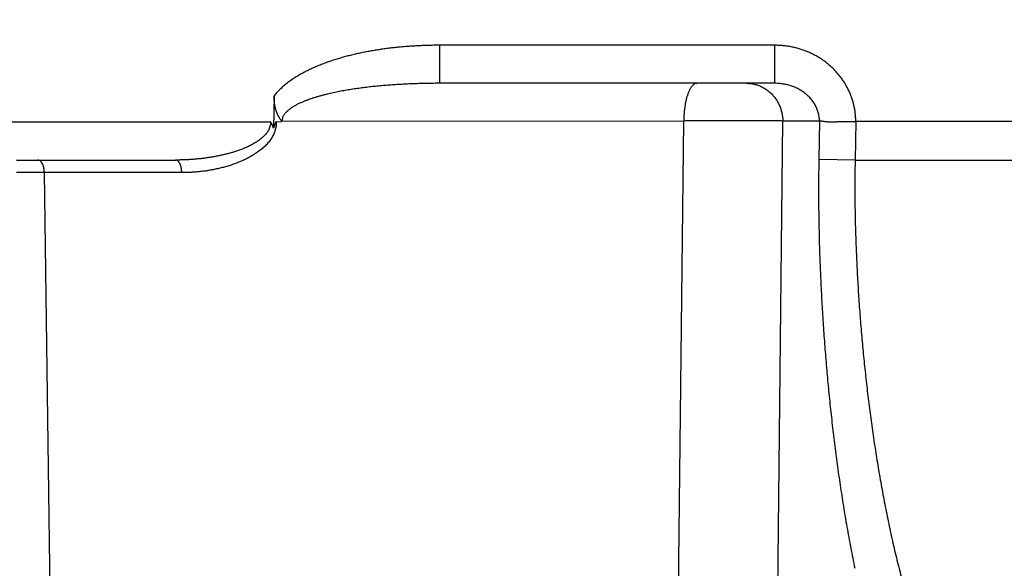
# Model space of a CAD drawing. Header units: millimetres. Extents: x 0 to 1300, y 0 to 891.
# Tile 105 of 148: x 408.36 to 412.21, y 497.75 to 499.9. Entities that reach past the tile are written whole.
import ezdxf

# ---------------------------------------------------------------- set-up
doc = ezdxf.new("R2010")
doc.units = ezdxf.units.MM
doc.header["$LTSCALE"] = 0.545669
doc.layers.add('NoLayerName_001', color=7, linetype='Continuous')
doc.styles.get("Standard").update_dxf_attribs({"font": 'txt', "bigfont": 'extfont2'})
doc.dimstyles.get("Standard").update_dxf_attribs({"dimtxt": 2.5, "dimasz": 2.5, "dimexe": 1, "dimexo": 1, "dimtad": 1, "dimdec": 3, "dimzin": 0, "dimdsep": 46, "dimtxsty": 'Standard', "dimcen": 2.5, "dimadec": 3, "dimazin": 0, "dimtfac": 0.75, "dimtdec": 3, "dimtmove": 0, "dimatfit": 3, "dimfxl": 1, "dimarcsym": 0})

# ---------------------------------------------------------------- blocks, each defined once
blk = doc.blocks.new('_OPEN30')
at = {"color": 0, "linetype": 'ByBlock', "lineweight": -2}
for p, q in [((-1, 0.267949), (0, 0)), ((0, 0), (-1, -0.267949)), ((0, 0), (-1, 0))]:
    blk.add_line(p, q, dxfattribs=at)
blk = doc.blocks.new('*D33')
at = {"layer": 'Defpoints', "color": 0}
for p in [(378.5, 537.5), (600, 535), (378.5, 404.6746)]:
    blk.add_point(p, dxfattribs=at)
at = {"layer": 'NoLayerName_001', "color": 0, "linetype": 'Continuous', "lineweight": 13}
for p, q in [((378.5, 534.5), (378.5, 401.6746)), ((600, 532), (600, 401.6746)), ((595.5, 404.6746), (383, 404.6746))]:
    blk.add_line(p, q, dxfattribs=at)
at = {"layer": 'NoLayerName_001', "color": 0, "lineweight": 13, "xscale": 4.5, "yscale": 4.5, "zscale": 4.5, "rotation": 180}
blk.add_blockref('_OPEN30', (378.5, 404.6746), dxfattribs=at)
at = {"layer": 'NoLayerName_001', "color": 0, "lineweight": 13, "xscale": 4.5, "yscale": 4.5, "zscale": 4.5}
blk.add_blockref('_OPEN30', (600, 404.6746), dxfattribs=at)
at = {"layer": 'NoLayerName_001', "color": 0, "lineweight": 13, "insert": (489.25, 413.8959), "char_height": 10.5, "attachment_point": 5}
blk.add_mtext('\\W0.8000;２２２', dxfattribs=at)

msp = doc.modelspace()

# ---------------------------------------------------------------- linework, layer by layer
at = {"layer": 'NoLayerName_001', "color": 60, "linetype": 'Continuous', "lineweight": 25}
for p, q in [((411.31438876, 499.79869102), (410.0043964, 499.79869102)), ((410.0043964, 499.65), (410.0043964, 499.79869102)), ((411.31438876, 499.65), (411.31438876, 499.79869102)), ((411.31438876, 499.65), (410.0043964, 499.65)), ((409.35689659, 499.60108985), (409.35423544, 499.47508562)), ((403.00006463, 499.5), (409.34272108, 499.5)), ((409.36546687, 499.50000274), (409.38506659, 499.50130734)), ((410.95828303, 499.50261627), (409.38506659, 499.50130734)), ((410.90881692, 495.02078355), (410.95828303, 499.50261627)), ((411.29759142, 495.02079671), (411.34547744, 499.50261627)), ((411.48901754, 499.50261467), (411.34547744, 499.50261627)), ((411.48901754, 499.50261467), (411.48624848, 499.35261786)), ((411.63083373, 499.50053875), (411.62805466, 499.35)), ((408.35000213, 499.35), (408.97169721, 499.35)), ((411.62805466, 499.35), (411.48624848, 499.35261786)), ((411.62805466, 499.35), (423.31426513, 499.35)), ((408.99568687, 499.30087262), (408.4585933, 499.30087262)), ((408.51982804, 494.90188153), (408.4585933, 499.30087262))]:
    msp.add_line(p, q, dxfattribs=at)
at = {"layer": 'NoLayerName_001', "color": 140, "linetype": 'Continuous', "lineweight": 25}
msp.add_line((429.00006463, 499.5), (411.63083373, 499.50053875), dxfattribs=at)
at = {"layer": 'NoLayerName_001', "color": 60, "linetype": 'Continuous', "lineweight": 25}
for points, knots in [([(410.0043964, 499.79869102), (409.99778061, 499.79865356), (409.98454722, 499.79863388), (409.9646985, 499.79827275), (409.94485212, 499.79770839), (409.92501209, 499.79690147), (409.90518227, 499.79585762), (409.88536657, 499.79457043), (409.86556887, 499.79303671), (409.84579306, 499.79125235), (409.826043, 499.78921379), (409.80632259, 499.78691599), (409.78663622, 499.78434913), (409.76698824, 499.78150401), (409.74738302, 499.77837128), (409.7278249, 499.77494164), (409.70831827, 499.77120573), (409.68886744, 499.76715435), (409.66947698, 499.76277774), (409.65015303, 499.75806883), (409.63090813, 499.75301153), (409.61176203, 499.74758009), (409.5927362, 499.7417515), (409.57385236, 499.73550215), (409.55513219, 499.72880861), (409.53659744, 499.7216473), (409.51826966, 499.71399502), (409.50017146, 499.70582721), (409.48232492, 499.69712589), (409.46477361, 499.68783609), (409.44757219, 499.6778928), (409.43077541, 499.66723427), (409.41445159, 499.6558083), (409.39869208, 499.64357551), (409.38372098, 499.63041509), (409.36952637, 499.6164351), (409.36119704, 499.60611754), (409.35689659, 499.60108985)], [0, 0, 0, 0, 0.01984767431, 0.0396993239, 0.05955376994, 0.07940997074, 0.09926702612, 0.11912418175, 0.13898083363, 0.15883653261, 0.17869098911, 0.19854412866, 0.21839625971, 0.23824809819, 0.25810077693, 0.27795586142, 0.29781536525, 0.31768176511, 0.33755801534, 0.35744729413, 0.3773470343, 0.39724943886, 0.41714806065, 0.43703824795, 0.45691729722, 0.47678460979, 0.4966418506, 0.51649310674, 0.53634412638, 0.5561965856, 0.57605542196, 0.59593449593, 0.61585663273, 0.63581190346, 0.6557482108, 0.67563728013, 0.69548529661, 0.69548529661, 0.69548529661, 0.69548529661]), ([(411.63067745, 499.50053876), (411.63051132, 499.50587156), (411.63040356, 499.51656352), (411.62888809, 499.53255696), (411.62658231, 499.54848388), (411.62335325, 499.56428189), (411.61925532, 499.57989262), (411.61429225, 499.5952565), (411.60848214, 499.61031477), (411.60183464, 499.62500934), (411.59437484, 499.63929326), (411.58614207, 499.65313414), (411.5771708, 499.66650107), (411.56749636, 499.67936366), (411.55715374, 499.69169138), (411.546178, 499.70345371), (411.53460374, 499.71462048), (411.52246397, 499.72516263), (411.50979761, 499.73506182), (411.4966416, 499.7443019), (411.48303247, 499.75286694), (411.46900675, 499.76074107), (411.45460089, 499.76790825), (411.43985152, 499.77435286), (411.42479513, 499.78005742), (411.40947262, 499.7850119), (411.39392802, 499.78921492), (411.37820489, 499.79266025), (411.36234713, 499.79535327), (411.34639794, 499.79725753), (411.33040301, 499.79849176), (411.3197207, 499.79856211), (411.31438876, 499.79869102)], [0, 0, 0, 0, 0.01600618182, 0.03205901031, 0.04814994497, 0.06426878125, 0.08040434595, 0.09654518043, 0.11268021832, 0.12879984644, 0.14490388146, 0.16099870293, 0.17708853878, 0.19317549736, 0.20925997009, 0.22534103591, 0.24141686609, 0.25748656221, 0.27355403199, 0.28962300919, 0.30569585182, 0.32177383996, 0.33785747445, 0.35394677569, 0.3700415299, 0.38614007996, 0.402238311, 0.41833074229, 0.43441093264, 0.45047183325, 0.4665061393, 0.4825066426, 0.4825066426, 0.4825066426, 0.4825066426]), ([(410.0043964, 499.65), (410.00040644, 499.64999183), (409.99242641, 499.64998753), (409.98045648, 499.64990892), (409.96848671, 499.64978636), (409.95651734, 499.64961146), (409.94454861, 499.64938566), (409.93258074, 499.64910776), (409.92061395, 499.64877726), (409.90864848, 499.64839348), (409.89668455, 499.64795579), (409.8847224, 499.64746353), (409.87276224, 499.64691607), (409.86080432, 499.64631276), (409.84884885, 499.64565295), (409.83689611, 499.64493607), (409.82494649, 499.64416115), (409.81300062, 499.64332588), (409.80105919, 499.64242816), (409.78912292, 499.64146582), (409.77719252, 499.64043671), (409.7652687, 499.6393387), (409.75335216, 499.63816961), (409.74144362, 499.63692731), (409.72954378, 499.63560964), (409.71765337, 499.63421446), (409.70577308, 499.6327396), (409.69390364, 499.63118294), (409.68204575, 499.62954225), (409.67020016, 499.62781568), (409.65836795, 499.62599957), (409.64655061, 499.62408857), (409.63474965, 499.62207769), (409.62296657, 499.61996187), (409.61120289, 499.61773606), (409.59946015, 499.61539515), (409.5877404, 499.61293449), (409.57604709, 499.61034609), (409.56438772, 499.60760964), (409.55276069, 499.60474066), (409.54505261, 499.60266265), (409.54119345, 499.60164438)], [0, 0, 0, 0, 0.0119698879, 0.02394002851, 0.03591040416, 0.04788100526, 0.05985183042, 0.07182288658, 0.08379418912, 0.09576576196, 0.10773763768, 0.11970985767, 0.13168247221, 0.14365554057, 0.15562913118, 0.16760332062, 0.17957807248, 0.19155313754, 0.20352827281, 0.21550326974, 0.2274779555, 0.23945219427, 0.2514258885, 0.26339898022, 0.27537145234, 0.2873433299, 0.29931468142, 0.31128562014, 0.32325630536, 0.33522693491, 0.34719758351, 0.35916825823, 0.37113908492, 0.38311032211, 0.3950823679, 0.40705576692, 0.41903109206, 0.43100759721, 0.44298390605, 0.45495910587, 0.46693281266, 0.46693281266, 0.46693281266, 0.46693281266]), ([(411.01001708, 499.65), (411.00847864, 499.64978541), (411.00531135, 499.64963557), (411.00088957, 499.64767249), (410.99679099, 499.64504287), (410.99306999, 499.64178639), (410.98975234, 499.63818589), (410.98684355, 499.63436711), (410.98430227, 499.6304026), (410.9820353, 499.62631681), (410.97994066, 499.62213739), (410.97798471, 499.61787131), (410.97616234, 499.61352946), (410.9744656, 499.60912917), (410.97288648, 499.60468525), (410.97141895, 499.6002071), (410.97005875, 499.59569913), (410.96880013, 499.59116397), (410.96763752, 499.58660414), (410.96656531, 499.58202215), (410.9655779, 499.57742053), (410.96466967, 499.57280177), (410.96383504, 499.56816841), (410.96306841, 499.56352294), (410.9623641, 499.55886782), (410.96171674, 499.55420507), (410.96112606, 499.5495356), (410.96059147, 499.54486013), (410.96011246, 499.5401793), (410.95968847, 499.53549377), (410.95931899, 499.53080419), (410.95900345, 499.52611122), (410.95874145, 499.52141549), (410.9585319, 499.51671768), (410.95837641, 499.51201841), (410.95826641, 499.50731841), (410.95824302, 499.50418457), (410.95822509, 499.50261786)], [0, 0, 0, 0, 0.00466001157, 0.00940037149, 0.01428599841, 0.01925760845, 0.02418017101, 0.02895501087, 0.03363922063, 0.03829530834, 0.04296646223, 0.0476610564, 0.05237195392, 0.05709057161, 0.06180748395, 0.06651887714, 0.07122661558, 0.07593238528, 0.08063746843, 0.08534276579, 0.0900488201, 0.09475583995, 0.09946372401, 0.10417208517, 0.10888027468, 0.1135876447, 0.11829417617, 0.12299997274, 0.12770511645, 0.13240966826, 0.13711366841, 0.14181713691, 0.14652007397, 0.15122246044, 0.15592425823, 0.16062541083, 0.16532584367, 0.16532584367, 0.16532584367, 0.16532584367]), ([(411.20361526, 499.65), (411.20611995, 499.64992801), (411.21114096, 499.64988819), (411.21865302, 499.64920061), (411.22613463, 499.64814609), (411.23355731, 499.64666262), (411.24089422, 499.64477508), (411.24811802, 499.64248483), (411.25520185, 499.63979989), (411.26211928, 499.63672422), (411.26885018, 499.63327154), (411.27537938, 499.62945881), (411.28169214, 499.62530152), (411.28777388, 499.62081544), (411.29360997, 499.6160162), (411.29918584, 499.61091953), (411.30448691, 499.60554053), (411.30950034, 499.5998947), (411.31421796, 499.59399997), (411.31863182, 499.58787309), (411.32273415, 499.58153087), (411.32651711, 499.57499006), (411.32997286, 499.56826741), (411.3330937, 499.56137974), (411.33587104, 499.55434389), (411.3383011, 499.54717935), (411.34038257, 499.53990646), (411.34211215, 499.5325454), (411.34349188, 499.5251166), (411.3445043, 499.5176398), (411.3452044, 499.51013713), (411.34531998, 499.5051209), (411.34542145, 499.50261786)], [0, 0, 0, 0, 0.00751717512, 0.01505501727, 0.0226096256, 0.03017638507, 0.03775027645, 0.04532618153, 0.0528991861, 0.06046531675, 0.06802541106, 0.07558209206, 0.08313695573, 0.09069071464, 0.09824338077, 0.10579444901, 0.11334309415, 0.1208895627, 0.12843587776, 0.13598358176, 0.14353361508, 0.15108645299, 0.15864224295, 0.16620094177, 0.17376238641, 0.18132555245, 0.18888837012, 0.19644818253, 0.20400191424, 0.21154623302, 0.21907771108, 0.22659298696, 0.22659298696, 0.22659298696, 0.22659298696]), ([(411.48893342, 499.50261467), (411.48879699, 499.5054079), (411.48866117, 499.51101423), (411.48762886, 499.5193812), (411.48612288, 499.52769587), (411.48406915, 499.53591646), (411.48150916, 499.54400555), (411.47845306, 499.55192445), (411.47491985, 499.5596351), (411.47092277, 499.56710066), (411.46648114, 499.57429326), (411.46162636, 499.58120079), (411.45638512, 499.58781386), (411.45078454, 499.59412367), (411.44485156, 499.60012132), (411.43861308, 499.60579791), (411.43209572, 499.61114481), (411.42532357, 499.6161548), (411.4183183, 499.62082364), (411.41109919, 499.62514973), (411.40368462, 499.62913199), (411.39609301, 499.63276937), (411.38834272, 499.63606077), (411.38045213, 499.63900514), (411.37243934, 499.64160136), (411.36432214, 499.64384892), (411.35611807, 499.64574891), (411.34784424, 499.64730101), (411.33951785, 499.64850992), (411.33115581, 499.64936179), (411.32277597, 499.64991173), (411.31718217, 499.64994267), (411.31438876, 499.65)], [0, 0, 0, 0, 0.0083896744, 0.01681065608, 0.02525910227, 0.03372867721, 0.04221119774, 0.0506972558, 0.05917682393, 0.06764005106, 0.07608565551, 0.08452177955, 0.09295439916, 0.10138674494, 0.1098195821, 0.11825149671, 0.12667918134, 0.13509886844, 0.14351281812, 0.1519248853, 0.16033767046, 0.16875263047, 0.17717019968, 0.18558991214, 0.19401054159, 0.20243089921, 0.21085005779, 0.2192665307, 0.22767831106, 0.23608297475, 0.24447778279, 0.25285978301, 0.25285978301, 0.25285978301, 0.25285978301]), ([(409.36036057, 499.5601209), (409.36025491, 499.56066168), (409.36003966, 499.56174246), (409.3597405, 499.56336818), (409.35945529, 499.56499639), (409.35918641, 499.56662744), (409.35893298, 499.56826104), (409.358695, 499.56989707), (409.35847224, 499.57153539), (409.3582645, 499.57317584), (409.3580716, 499.57481826), (409.35789338, 499.57646251), (409.35772972, 499.57810842), (409.35758052, 499.57975585), (409.35744564, 499.58140463), (409.35732498, 499.5830546), (409.3572184, 499.58470562), (409.3571258, 499.58635751), (409.35704706, 499.58801013), (409.35698206, 499.58966332), (409.35693067, 499.59131691), (409.35689278, 499.59297075), (409.35686831, 499.59462469), (409.35685698, 499.59627856), (409.35685923, 499.5979322), (409.35687291, 499.59958549), (409.35689461, 499.60068739), (409.35690389, 499.6012383)], [0, 0, 0, 0, 0.001652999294, 0.003305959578, 0.004958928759, 0.006611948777, 0.008265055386, 0.009918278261, 0.011571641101, 0.013225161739, 0.014878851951, 0.016532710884, 0.018186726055, 0.019840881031, 0.021495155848, 0.023149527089, 0.024803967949, 0.026458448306, 0.028112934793, 0.029767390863, 0.031421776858, 0.033076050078, 0.034730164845, 0.03638407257, 0.038037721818, 0.039691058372, 0.041344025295, 0.041344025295, 0.041344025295, 0.041344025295]), ([(409.54119345, 499.60164438), (409.53735096, 499.60056653), (409.52965298, 499.59845694), (409.51818482, 499.59501607), (409.50677241, 499.59139593), (409.49543537, 499.58754475), (409.48418621, 499.58344331), (409.47303974, 499.57906843), (409.46201907, 499.57438166), (409.45116668, 499.56930684), (409.44052874, 499.56377854), (409.43018285, 499.55774256), (409.42019708, 499.55116584), (409.41062729, 499.54385974), (409.40177435, 499.53536788), (409.39426109, 499.52560024), (409.38823615, 499.51468112), (409.38760494, 499.5065209), (409.3868878, 499.50261467)], [0, 0, 0, 0, 0.01197240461, 0.02394431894, 0.03591686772, 0.04788934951, 0.05986135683, 0.07183430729, 0.08380823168, 0.09578299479, 0.10776646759, 0.11976164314, 0.13170158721, 0.14361469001, 0.1558479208, 0.16834797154, 0.18059862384, 0.19251315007, 0.19251315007, 0.19251315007, 0.19251315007]), ([(409.38439307, 499.5), (409.38466264, 499.50049627), (409.38532337, 499.50142478), (409.38557044, 499.50315451), (409.38501548, 499.50477633), (409.38401198, 499.50612143), (409.38288777, 499.5073511), (409.3817798, 499.508579), (409.38085738, 499.50994942), (409.38001361, 499.51137228), (409.37883795, 499.51324107), (409.37762834, 499.51508308), (409.37645774, 499.51694761), (409.37561724, 499.51836897), (409.37480778, 499.5198099), (409.37402424, 499.52126651), (409.37326135, 499.52273465), (409.37251392, 499.52421067), (409.3717828, 499.52569445), (409.37106854, 499.52718599), (409.37037169, 499.52868536), (409.36969279, 499.53019265), (409.36903241, 499.53170792), (409.36839108, 499.53323125), (409.36776935, 499.53476271), (409.36716781, 499.53630233), (409.3665861, 499.53784973), (409.36602392, 499.53940452), (409.36548092, 499.54096628), (409.36495679, 499.54253463), (409.36445121, 499.54410914), (409.36396385, 499.54568941), (409.36349438, 499.54727506), (409.36304247, 499.5488657), (409.36260796, 499.55046108), (409.36219068, 499.55206096), (409.36179055, 499.55366513), (409.36140722, 499.55527334), (409.36104123, 499.55688552), (409.36068986, 499.55850092), (409.36047167, 499.55958119), (409.36036057, 499.5601209)], [0, 0, 0, 0, 0.001694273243, 0.003372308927, 0.005009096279, 0.006705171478, 0.008374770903, 0.010012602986, 0.011657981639, 0.013318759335, 0.014976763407, 0.018280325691, 0.019929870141, 0.021580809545, 0.023233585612, 0.024887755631, 0.026542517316, 0.028197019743, 0.029851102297, 0.031504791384, 0.033158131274, 0.034811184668, 0.036464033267, 0.038116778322, 0.039769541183, 0.041422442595, 0.0430755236, 0.044728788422, 0.046382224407, 0.04803580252, 0.049689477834, 0.051343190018, 0.052996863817, 0.054650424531, 0.056303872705, 0.057957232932, 0.059610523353, 0.061263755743, 0.062916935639, 0.064570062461, 0.06622312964, 0.06622312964, 0.06622312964, 0.06622312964]), ([(409.36546687, 499.50000274), (409.36541888, 499.49695483), (409.36552256, 499.49084277), (409.36447715, 499.48171893), (409.36275453, 499.47270536), (409.3602445, 499.46387785), (409.35703323, 499.45529224), (409.35318454, 499.44697832), (409.34876488, 499.43895695), (409.34383135, 499.43124066), (409.33843553, 499.42383289), (409.33262567, 499.41672972), (409.32644923, 499.40992665), (409.31995361, 499.40341917), (409.31318535, 499.39720265), (409.30618648, 499.3912671), (409.29898328, 499.3856057), (409.29159394, 499.38020807), (409.28403484, 499.37506122), (409.27632221, 499.37015229), (409.26847214, 499.36546863), (409.26050071, 499.36099628), (409.25242, 499.35672539), (409.24423818, 499.35265107), (409.23596352, 499.348767), (409.22760411, 499.34506711), (409.21916802, 499.34154534), (409.21066315, 499.33819527), (409.20209607, 499.33501119), (409.19347149, 499.33198972), (409.18479373, 499.32912687), (409.17606701, 499.32641872), (409.16729556, 499.32386134), (409.15848348, 499.32145068), (409.14963428, 499.31918295), (409.14075043, 499.31705604), (409.13183402, 499.31506801), (409.12288735, 499.31321514), (409.11391163, 499.3115006), (409.10491223, 499.30990168), (409.09889094, 499.3089623), (409.09588254, 499.30847672)], [0, 0, 0, 0, 0.00914487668, 0.01831314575, 0.02748906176, 0.03665378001, 0.04580818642, 0.05496194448, 0.06411376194, 0.07326252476, 0.08241975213, 0.09159199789, 0.10077897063, 0.10997430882, 0.1191663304, 0.12834086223, 0.13749823, 0.14664553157, 0.15578786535, 0.16492838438, 0.17406842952, 0.18320773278, 0.1923463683, 0.20148546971, 0.21062560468, 0.21976671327, 0.22890814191, 0.23804868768, 0.24718759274, 0.25632543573, 0.26546268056, 0.27459951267, 0.28373584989, 0.29287135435, 0.30200587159, 0.31114013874, 0.32027492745, 0.32941088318, 0.33854852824, 0.34768826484, 0.35683025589, 0.35683025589, 0.35683025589, 0.35683025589]), ([(409.34273018, 499.5), (409.34267659, 499.4974002), (409.34283026, 499.49216746), (409.34148572, 499.48439992), (409.33933809, 499.47682798), (409.33629733, 499.46957122), (409.33250652, 499.46271089), (409.32809339, 499.45625298), (409.32317865, 499.45017814), (409.31787117, 499.44445279), (409.31223513, 499.43906079), (409.30632154, 499.43398094), (409.30017883, 499.42918484), (409.29384563, 499.42464693), (409.28734763, 499.42035065), (409.28070919, 499.41627562), (409.27395284, 499.41239963), (409.26709136, 499.40871228), (409.26013489, 499.40520424), (409.25309332, 499.40186535), (409.24597649, 499.3986856), (409.23879425, 499.39565494), (409.23155619, 499.39276329), (409.2242707, 499.38999999), (409.21694203, 499.38736082), (409.20957327, 499.38484126), (409.20216726, 499.38243663), (409.19472686, 499.38014227), (409.18725489, 499.37795354), (409.17975419, 499.37586571), (409.17222732, 499.37387432), (409.1646761, 499.37197716), (409.15710228, 499.3701718), (409.14950761, 499.36845582), (409.14189383, 499.36682684), (409.13426268, 499.36528242), (409.12661579, 499.36382027), (409.11895458, 499.36243744), (409.11127947, 499.36113586), (409.10359295, 499.35990227), (409.09845731, 499.35915378), (409.09589084, 499.35877028)], [0, 0, 0, 0, 0.00780104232, 0.01565252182, 0.02352968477, 0.03138245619, 0.03919686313, 0.04700586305, 0.05481718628, 0.06261801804, 0.07041138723, 0.07820434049, 0.08599580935, 0.09378387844, 0.10157183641, 0.10936045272, 0.11714823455, 0.12493624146, 0.13272615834, 0.14051862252, 0.14831329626, 0.15610894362, 0.1639035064, 0.1716948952, 0.17948358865, 0.18727061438, 0.19505674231, 0.20284249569, 0.21062816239, 0.2184138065, 0.22619940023, 0.2339850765, 0.24177091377, 0.24955689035, 0.25734288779, 0.26512869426, 0.27291401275, 0.28069875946, 0.2884832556, 0.2962678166, 0.30405271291, 0.30405271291, 0.30405271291, 0.30405271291]), ([(409.35423544, 499.47508562), (409.35411641, 499.4755301), (409.35388145, 499.47642053), (409.35350924, 499.47775148), (409.35312173, 499.4790791), (409.35271459, 499.48040118), (409.35228596, 499.48171613), (409.3518333, 499.4830222), (409.35135424, 499.48431767), (409.35084639, 499.48560084), (409.35030733, 499.48686998), (409.34973466, 499.48812339), (409.34912597, 499.48935935), (409.34848556, 499.49057947), (409.34781761, 499.49178565), (409.3471263, 499.4929798), (409.34641579, 499.49416384), (409.34569021, 499.49533965), (409.34495384, 499.49650921), (409.34396288, 499.49806194), (409.34321738, 499.49922472), (409.34272108, 499.5)], [0, 0, 0, 0, 0.001380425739, 0.002762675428, 0.004145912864, 0.005529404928, 0.006912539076, 0.008294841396, 0.009675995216, 0.011055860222, 0.01243449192, 0.013812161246, 0.015189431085, 0.016567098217, 0.01794569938, 0.019325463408, 0.020706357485, 0.022088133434, 0.023470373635, 0.024852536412, 0.027614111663, 0.027614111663, 0.027614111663, 0.027614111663]), ([(409.36457772, 499.50000313), (409.364345, 499.49972984), (409.36385676, 499.49920117), (409.36325927, 499.49829804), (409.36272672, 499.49735235), (409.36225819, 499.4963647), (409.36183377, 499.49535254), (409.36143937, 499.49432823), (409.36105717, 499.49330375), (409.36068404, 499.49228225), (409.3603185, 499.49126352), (409.35971853, 499.48957058), (409.35912595, 499.48787635), (409.35852399, 499.48618498), (409.35815928, 499.48516908), (409.35779078, 499.48415336), (409.35741811, 499.4831382), (409.35704085, 499.48212401), (409.35665859, 499.48111119), (409.35627092, 499.48010013), (409.35587741, 499.47909124), (409.35547772, 499.47808488), (409.35507112, 499.4770816), (409.35465845, 499.47608125), (409.35437579, 499.4754177), (409.35423544, 499.47508562)], [0, 0, 0, 0, 0.001076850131, 0.002154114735, 0.003238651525, 0.004331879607, 0.005431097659, 0.006530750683, 0.007624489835, 0.008711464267, 0.009793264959, 0.010871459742, 0.014099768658, 0.015177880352, 0.016257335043, 0.017337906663, 0.018419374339, 0.019501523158, 0.020584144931, 0.021667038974, 0.022750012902, 0.023832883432, 0.024915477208, 0.025997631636, 0.027079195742, 0.027079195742, 0.027079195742, 0.027079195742]), ([(411.34542024, 499.50261787), (411.33896763, 499.50271527), (411.32606258, 499.50292285), (411.30670389, 499.5031575), (411.28734472, 499.50335185), (411.26153176, 499.5035518), (411.22926474, 499.50370705), (411.19054394, 499.50377566), (411.15182321, 499.50376228), (411.11310281, 499.50367214), (411.06792953, 499.50347942), (411.0163035, 499.50315959), (410.97758509, 499.50278743), (410.95822575, 499.50261788)], [0, 0, 0, 0, 0.01936004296, 0.03872009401, 0.05808021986, 0.07744045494, 0.1161612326, 0.15488219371, 0.19360290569, 0.2323233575, 0.2710436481, 0.32912392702, 0.3872041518, 0.3872041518, 0.3872041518, 0.3872041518]), ([(411.63082379, 499.5), (411.62405893, 499.49997532), (411.61594103, 499.49995796), (411.6064704, 499.49990337), (411.60241187, 499.4998724), (411.59835381, 499.49983215), (411.59429637, 499.49978072), (411.59023968, 499.49971617), (411.58618386, 499.49963677), (411.58212899, 499.49954004), (411.57672347, 499.49939153), (411.56996673, 499.49918015), (411.56320934, 499.49896134), (411.55780138, 499.49879809), (411.55374315, 499.49868559), (411.54968276, 499.49858704), (411.54561979, 499.4985067), (411.54155431, 499.49844793), (411.5374871, 499.4984183), (411.53341979, 499.49842941), (411.52935446, 499.49849201), (411.5252932, 499.49861709), (411.52123808, 499.4988155), (411.51719123, 499.49909851), (411.51315459, 499.49947588), (411.50913039, 499.49996311), (411.50511805, 499.50055197), (411.5011085, 499.50119518), (411.49709716, 499.50184091), (411.49307771, 499.50247475), (411.49036686, 499.50253941), (411.48901757, 499.50261627)], [0, 0, 0, 0, 0.02029472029, 0.02435368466, 0.02841236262, 0.0324706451, 0.03652843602, 0.04058565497, 0.04464223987, 0.04869817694, 0.05275370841, 0.0608648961, 0.06897826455, 0.07303649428, 0.07709616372, 0.08115761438, 0.08522122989, 0.08928738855, 0.09335527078, 0.09742302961, 0.10148909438, 0.1055523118, 0.10961203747, 0.11366822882, 0.11772153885, 0.1217734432, 0.12582735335, 0.12988703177, 0.13395454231, 0.13802128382, 0.14207571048, 0.14207571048, 0.14207571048, 0.14207571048]), ([(408.4585933, 499.30087262), (408.4585805, 499.30153739), (408.45856492, 499.30286759), (408.4584814, 499.30486191), (408.45836108, 499.30685517), (408.45819686, 499.30884607), (408.45798983, 499.31083345), (408.45773888, 499.3128161), (408.45744348, 499.31479283), (408.45710295, 499.31676244), (408.45671661, 499.31872371), (408.45628402, 499.3206754), (408.45580359, 499.32261581), (408.45527244, 499.32454271), (408.45468801, 499.3264538), (408.45404767, 499.32834677), (408.45334878, 499.3302193), (408.45258873, 499.33206907), (408.45176488, 499.33389377), (408.45087481, 499.33569066), (408.44991697, 499.33745548), (408.44887998, 499.33917607), (408.44775338, 499.34083801), (408.44652685, 499.34242645), (408.44518996, 499.34392641), (408.44373229, 499.34532268), (408.44214692, 499.34659713), (408.44043943, 499.34772527), (408.43862548, 499.34867872), (408.43672593, 499.34940333), (408.43476585, 499.34991057), (408.43342626, 499.3499453), (408.43276412, 499.35)], [0, 0, 0, 0, 0.001994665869, 0.003990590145, 0.005987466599, 0.007985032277, 0.009983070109, 0.011981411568, 0.013979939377, 0.015978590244, 0.017977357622, 0.019976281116, 0.02197517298, 0.023973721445, 0.025971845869, 0.027969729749, 0.029967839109, 0.031966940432, 0.033968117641, 0.035972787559, 0.037981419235, 0.039990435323, 0.041997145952, 0.044001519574, 0.046006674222, 0.048019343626, 0.050050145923, 0.052100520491, 0.054150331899, 0.056183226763, 0.058192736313, 0.06018591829, 0.06018591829, 0.06018591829, 0.06018591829]), ([(409.09589084, 499.35877028), (409.09332058, 499.35841164), (409.08818229, 499.35767637), (409.08045971, 499.35668113), (409.07272862, 499.35574838), (409.06498816, 499.35488899), (409.05723953, 499.35409961), (409.04948346, 499.35338073), (409.04172081, 499.35273181), (409.0339524, 499.35215259), (409.02617906, 499.35164272), (409.01840164, 499.35120191), (409.01062096, 499.35082978), (409.00283785, 499.3505262), (408.99505315, 499.35029011), (408.98726768, 499.350124), (408.9794823, 499.35001701), (408.97429204, 499.35001112), (408.97169721, 499.35)], [0, 0, 0, 0, 0.00778545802, 0.01557166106, 0.02335874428, 0.03114669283, 0.0389353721, 0.04672463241, 0.05451431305, 0.06230424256, 0.07009423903, 0.0778841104, 0.08567365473, 0.09346266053, 0.10125090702, 0.10903816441, 0.11682419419, 0.12460874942, 0.12460874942, 0.12460874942, 0.12460874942]), ([(408.99568687, 499.30087262), (408.99567077, 499.30164481), (408.99565237, 499.30319168), (408.99554147, 499.30551177), (408.99538312, 499.30783207), (408.99517002, 499.31014816), (408.9949065, 499.31245581), (408.99459375, 499.31475075), (408.99423388, 499.31702873), (408.99382834, 499.3192858), (408.99337937, 499.3215216), (408.9928753, 499.3237377), (408.99230121, 499.32593888), (408.99164263, 499.3281312), (408.99088487, 499.3303206), (408.99001344, 499.33251302), (408.98901376, 499.3347137), (408.98787769, 499.33691893), (408.98660243, 499.33910628), (408.98518771, 499.3412327), (408.98363811, 499.34324728), (408.98195763, 499.34509952), (408.98014929, 499.34673694), (408.97821518, 499.34811363), (408.97615421, 499.34915578), (408.97397174, 499.34987871), (408.97245137, 499.34992292), (408.97169721, 499.35)], [0, 0, 0, 0, 0.002317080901, 0.004640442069, 0.00696705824, 0.009293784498, 0.011617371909, 0.013934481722, 0.016241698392, 0.018535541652, 0.020813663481, 0.023082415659, 0.02535274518, 0.027636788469, 0.029947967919, 0.032301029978, 0.034712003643, 0.037196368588, 0.039739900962, 0.042304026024, 0.044853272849, 0.047357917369, 0.049796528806, 0.052159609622, 0.054454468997, 0.056710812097, 0.058985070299, 0.058985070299, 0.058985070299, 0.058985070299]), ([(411.48624848, 499.35261786), (411.48603783, 499.3388793), (411.48555209, 499.31140264), (411.4852101, 499.27018183), (411.48509052, 499.22895881), (411.48522853, 499.18773444), (411.48560591, 499.14651047), (411.48621872, 499.10528839), (411.48705921, 499.06406976), (411.48812063, 499.02285613), (411.48939607, 498.98164902), (411.49087825, 498.94044966), (411.49256585, 498.89925916), (411.49445823, 498.8580784), (411.49655457, 498.81690816), (411.49885411, 498.77574924), (411.50135606, 498.73460244), (411.50405966, 498.69346854), (411.50696412, 498.65234835), (411.51006868, 498.61124267), (411.51337246, 498.57015235), (411.51687788, 498.52907856), (411.5205875, 498.48802259), (411.52450385, 498.4469857), (411.52862946, 498.40596919), (411.53296687, 498.36497434), (411.53751859, 498.32400242), (411.54228723, 498.28305474), (411.54727502, 498.24213263), (411.55248571, 498.20123786), (411.55792716, 498.16037299), (411.56360655, 498.11954067), (411.56953125, 498.07874363), (411.57570855, 498.03798456), (411.58214584, 497.99726617), (411.5888502, 497.95659112), (411.5958299, 497.91596237), (411.60308857, 497.87538222), (411.61065662, 497.83485856), (411.61849621, 497.79438572), (411.62404744, 497.76746887), (411.62678247, 497.75400221)], [0, 0, 0, 0, 0.0412205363, 0.0824422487, 0.1236652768, 0.1648896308, 0.2061151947, 0.2473417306, 0.2885688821, 0.3297961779, 0.3710230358, 0.412248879, 0.4534736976, 0.4946976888, 0.5359210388, 0.5771439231, 0.6183665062, 0.6595889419, 0.7008113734, 0.7420339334, 0.7832567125, 0.8244796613, 0.8657027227, 0.9069258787, 0.9481491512, 0.9893726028, 1.0305963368, 1.0718204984, 1.1130452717, 1.1542706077, 1.1954960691, 1.2367212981, 1.2779460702, 1.3191702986, 1.3603940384, 1.4016174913, 1.4428410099, 1.4840648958, 1.5252889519, 1.5665131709, 1.6077379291, 1.6077379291, 1.6077379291, 1.6077379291]), ([(411.62805466, 499.35), (411.62784522, 499.33702958), (411.62735561, 499.31108926), (411.62704556, 499.27217208), (411.62697834, 499.23325256), (411.62719165, 499.1943318), (411.62766444, 499.1554119), (411.62839139, 499.11649473), (411.62936297, 499.07758219), (411.63057078, 499.03867619), (411.63200618, 498.99977856), (411.63366034, 498.96089075), (411.63553175, 498.92201407), (411.63761924, 498.88314946), (411.63992155, 498.84429782), (411.64243743, 498.80546), (411.64516565, 498.7666369), (411.64810497, 498.72782937), (411.65125415, 498.68903831), (411.6546119, 498.65026459), (411.65817715, 498.61150919), (411.66195232, 498.57277346), (411.66593964, 498.53405883), (411.6701414, 498.49536675), (411.67455987, 498.45669866), (411.67919734, 498.418056), (411.68405603, 498.37944021), (411.68913835, 498.34085275), (411.6944461, 498.30229513), (411.69998366, 498.26376945), (411.70575837, 498.22527852), (411.71177695, 498.1868252), (411.71804629, 498.1484124), (411.72457321, 498.11004299), (411.7313646, 498.07171989), (411.73842714, 498.03344594), (411.74576828, 497.99522432), (411.75339256, 497.95705778), (411.76132967, 497.91895501), (411.76954035, 497.88090934), (411.77533944, 497.85561804), (411.77819835, 497.84296323)], [0, 0, 0, 0, 0.0389163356, 0.0778340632, 0.1167534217, 0.1556744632, 0.1945970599, 0.2335209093, 0.2724455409, 0.3113703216, 0.3502944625, 0.3892172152, 0.4281386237, 0.4670589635, 0.5059784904, 0.5448974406, 0.5838160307, 0.6227344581, 0.661652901, 0.7005715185, 0.7394904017, 0.7784094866, 0.8173287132, 0.856248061, 0.8951675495, 0.9340872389, 0.9730072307, 1.011927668, 1.0508487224, 1.08977025, 1.1286918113, 1.1676130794, 1.2065338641, 1.2454541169, 1.2843739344, 1.3232935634, 1.3622134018, 1.40113365, 1.4400540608, 1.4789746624, 1.5178958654, 1.5178958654, 1.5178958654, 1.5178958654]), ([(409.09588254, 499.30847672), (409.09286686, 499.30803417), (409.08683949, 499.30711752), (409.07777091, 499.30593132), (409.06868765, 499.30485724), (409.05958905, 499.30391519), (409.05047831, 499.30309927), (409.04135758, 499.30241039), (409.03222931, 499.30184806), (409.02309587, 499.30141053), (409.01395962, 499.30110257), (409.00482303, 499.30090411), (408.99873174, 499.30089323), (408.99568687, 499.30087262)], [0, 0, 0, 0, 0.00914393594, 0.01828938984, 0.02743590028, 0.03658297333, 0.04573008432, 0.05487667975, 0.06402217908, 0.07316597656, 0.08230744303, 0.09144592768, 0.10058075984, 0.10058075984, 0.10058075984, 0.10058075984]), ([(408.45860402, 499.30087298), (408.42886399, 499.30088584), (408.39266336, 499.30092315), (408.35646273, 499.30090772), (408.35000213, 499.3009058)], [0, 0, 0, 0, 0.0892201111, 0.10860189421, 0.10860189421, 0.10860189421, 0.10860189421]), ([(411.77819835, 497.84296323), (411.78117221, 497.83033444), (411.78703335, 497.80505534), (411.79634621, 497.76725893), (411.80599012, 497.72954168), (411.8160316, 497.69192288), (411.82648313, 497.65441245), (411.83738921, 497.61703148), (411.84878582, 497.57980042), (411.86071125, 497.54274039), (411.87320271, 497.50587215), (411.88629947, 497.46921737), (411.90003276, 497.43279694), (411.91446935, 497.3966484), (411.92970539, 497.36082614), (411.94581833, 497.32538512), (411.96292337, 497.2904092), (411.98118946, 497.25602298), (412.00075329, 497.22235917), (412.02183887, 497.18959235), (412.04487125, 497.15815891), (412.06963153, 497.1279546), (412.08888601, 497.11044717), (412.09816051, 497.10137464)], [0, 0, 0, 0, 0.03892261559, 0.07784787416, 0.11677744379, 0.15571321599, 0.19465323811, 0.23359275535, 0.27252839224, 0.31145844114, 0.35038300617, 0.38930414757, 0.4282256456, 0.46714757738, 0.50606984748, 0.54499838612, 0.58393003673, 0.62285555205, 0.66178172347, 0.7007114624, 0.73967600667, 0.77867894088, 0.81760122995, 0.81760122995, 0.81760122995, 0.81760122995])]:
    msp.add_open_spline(points, degree=3, knots=knots, dxfattribs=at)

# ---------------------------------------------------------------- dimensions: what is measured, and where the dimension line sits
at = {"layer": 'NoLayerName_001', "color": 3, "linetype": 'Continuous', "lineweight": 13}
dim = msp.add_linear_dim(base=(378.5, 404.67462069), p1=(600, 535), p2=(378.5, 537.5), angle=180, text='\\W0.8000;２２２', dimstyle='Standard', override={"dimtxt": 10.5, "dimasz": 4.5, "dimexe": 3, "dimexo": 3, "dimgap": 3, "dimzin": 8, "dimblk": 'OPEN30', "dimclrd": 0, "dimclre": 0, "dimclrt": 0, "dimtp": 0, "dimtm": 0, "dimlwd": 13, "dimlwe": 13}, dxfattribs=at)
dim.commit()
dim.dimension.update_dxf_attribs({"geometry": '*D33', "text_midpoint": (489.25, 404.67462069), "dimtype": 160})

doc.saveas('drawing.dxf')
